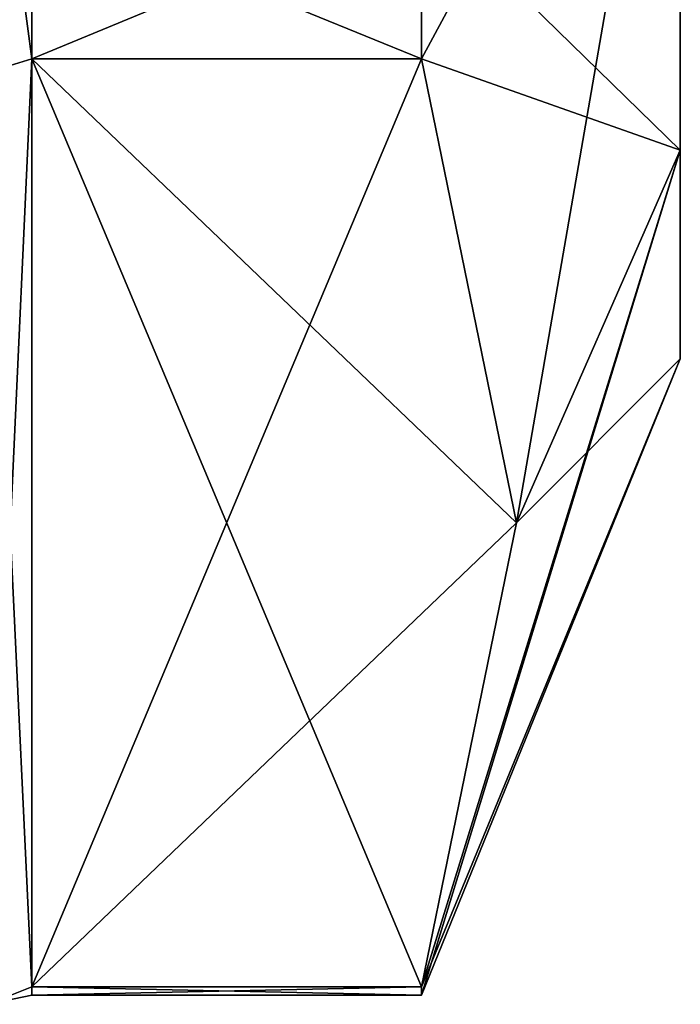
# Model space of a CAD drawing. Extents: x -23 to 470, y -1800 to 0.
# Tile 104 of 256: x 465 to 470, y -1790 to -1782. Entities that reach past the tile are written whole.
import ezdxf

# ---------------------------------------------------------------- set-up
doc = ezdxf.new("R2010")
doc.units = 0
doc.header["$LTSCALE"] = 17.087905
for name, color, linetype in [('681', 7, 'CONTINUOUS'), ('683', 7, 'CONTINUOUS'), ('684', 7, 'CONTINUOUS'), ('701', 7, 'CONTINUOUS'), ('764', 7, 'CONTINUOUS'), ('765', 7, 'CONTINUOUS'), ('854', 7, 'CONTINUOUS'), ('857', 7, 'CONTINUOUS'), ('858', 7, 'CONTINUOUS'), ('859', 7, 'CONTINUOUS')]:
    doc.layers.add(name, color=color, linetype=linetype)

msp = doc.modelspace()

# ---------------------------------------------------------------- linework, layer by layer
at = {"layer": '681', "linetype": 'CONTINUOUS'}
for points in [[(470.1, -1759.5), (470.1, -1761.1745, 6.2494), (470.1, -1784.5), (470.1, -1759.5)], [(470.1, -1761.1745, -6.2494), (470.1, -1759.5), (470.1, -1782.8255, -6.2494), (470.1, -1761.1745, -6.2494)], [(470.1, -1782.8255, -6.2494), (470.1, -1759.5), (470.1, -1784.5), (470.1, -1782.8255, -6.2494)], [(470.1, -1761.1745, 6.2494), (470.1, -1765.7506, 10.8255), (470.1, -1782.8255, 6.2494), (470.1, -1761.1745, 6.2494)], [(470.1, -1784.5), (470.1, -1761.1745, 6.2494), (470.1, -1782.8255, 6.2494), (470.1, -1784.5)], [(470.1, -1778.2494, -10.8255), (470.1, -1761.1745, -6.2494), (470.1, -1782.8255, -6.2494), (470.1, -1778.2494, -10.8255)], [(470.1, -1782.8255, 6.2494), (470.1, -1765.7506, 10.8255), (470.1, -1778.2494, 10.8255), (470.1, -1782.8255, 6.2494)]]:
    msp.add_3dface(points, dxfattribs=at)
at = {"layer": '683', "linetype": 'CONTINUOUS'}
for points in [[(464.9, -1782.093, 14.4185), (464.9, -1789.5332, 1.5315), (468.0232, -1782.093, 14.4185), (464.9, -1782.093, 14.4185)], [(468.0232, -1782.093, 14.4185), (464.9, -1789.5332, 1.5315), (468.7857, -1785.8131, 7.975), (468.0232, -1782.093, 14.4185)], [(468.7857, -1785.8131, 7.975), (464.9, -1789.5332, 1.5315), (468.0232, -1789.5332, 1.5315), (468.7857, -1785.8131, 7.975)]]:
    msp.add_3dface(points, dxfattribs=at)
at = {"layer": '684', "linetype": 'CONTINUOUS'}
for points in [[(464.9, -1789.5332, -1.5315), (464.9, -1782.093, -14.4185), (468.0232, -1789.5332, -1.5315), (464.9, -1789.5332, -1.5315)], [(468.0232, -1789.5332, -1.5315), (464.9, -1782.093, -14.4185), (468.7857, -1785.8131, -7.975), (468.0232, -1789.5332, -1.5315)], [(468.7857, -1785.8131, -7.975), (464.9, -1782.093, -14.4185), (468.0232, -1782.093, -14.4185), (468.7857, -1785.8131, -7.975)]]:
    msp.add_3dface(points, dxfattribs=at)
at = {"layer": '701', "linetype": 'CONTINUOUS'}
for points in [[(470.1, -1778.2494, -10.8255), (470.1, -1782.8255, -6.2494), (468.0232, -1780.8, -15.242), (470.1, -1778.2494, -10.8255)], [(470.1, -1778.2494, 10.8255), (468.0232, -1782.093, 14.4185), (468.7857, -1785.8131, 7.975), (470.1, -1778.2494, 10.8255)], [(468.0232, -1782.093, 14.4185), (470.1, -1778.2494, 10.8255), (468.0232, -1780.8, 15.242), (468.0232, -1782.093, 14.4185)], [(470.1, -1782.8255, 6.2494), (470.1, -1778.2494, 10.8255), (468.7857, -1785.8131, 7.975), (470.1, -1782.8255, 6.2494)], [(470.1, -1782.8255, -6.2494), (468.0232, -1782.093, -14.4185), (468.0232, -1780.8, -15.242), (470.1, -1782.8255, -6.2494)], [(470.1, -1782.8255, -6.2494), (468.7857, -1785.8131, -7.975), (468.0232, -1782.093, -14.4185), (470.1, -1782.8255, -6.2494)], [(470.1, -1784.5), (470.1, -1782.8255, 6.2494), (468.0232, -1789.6), (470.1, -1784.5)], [(470.1, -1782.8255, 6.2494), (468.7857, -1785.8131, 7.975), (468.0232, -1789.5332, 1.5315), (470.1, -1782.8255, 6.2494)], [(470.1, -1782.8255, 6.2494), (468.0232, -1789.5332, 1.5315), (468.0232, -1789.6), (470.1, -1782.8255, 6.2494)], [(470.1, -1782.8255, -6.2494), (470.1, -1784.5), (468.7857, -1785.8131, -7.975), (470.1, -1782.8255, -6.2494)], [(470.1, -1784.5), (468.0232, -1789.5332, -1.5315), (468.7857, -1785.8131, -7.975), (470.1, -1784.5)], [(468.0232, -1789.5332, -1.5315), (470.1, -1784.5), (468.0232, -1789.6), (468.0232, -1789.5332, -1.5315)]]:
    msp.add_3dface(points, dxfattribs=at)
at = {"layer": '764', "linetype": 'CONTINUOUS'}
for points in [[(464.9, -1789.5332, 1.5315), (464.9, -1782.093, 14.4185), (464.549, -1782.2017, 14.518), (464.9, -1789.5332, 1.5315)], [(464.549, -1789.6738, 1.5759), (464.9, -1789.5332, 1.5315), (464.549, -1782.2017, 14.518), (464.549, -1789.6738, 1.5759)]]:
    msp.add_3dface(points, dxfattribs=at)
at = {"layer": '765', "linetype": 'CONTINUOUS'}
for points in [[(464.9, -1782.093, -14.4185), (464.9, -1789.5332, -1.5315), (464.549, -1789.6738, -1.5759), (464.9, -1782.093, -14.4185)], [(464.549, -1782.2017, -14.518), (464.9, -1782.093, -14.4185), (464.549, -1789.6738, -1.5759), (464.549, -1782.2017, -14.518)]]:
    msp.add_3dface(points, dxfattribs=at)
at = {"layer": '854', "linetype": 'CONTINUOUS'}
for points in [[(464.9, -1782.093, 14.4185), (468.0232, -1780.8, 15.242), (464.9, -1780.7905, 15.2475), (464.9, -1782.093, 14.4185)], [(464.9, -1782.093, 14.4185), (468.0232, -1782.093, 14.4185), (468.0232, -1780.8, 15.242), (464.9, -1782.093, 14.4185)], [(468.0232, -1780.8, -15.242), (468.0232, -1782.093, -14.4185), (464.9, -1780.8189, -15.2311), (468.0232, -1780.8, -15.242)], [(468.0232, -1782.093, -14.4185), (464.9, -1782.093, -14.4185), (464.9, -1780.8189, -15.2311), (468.0232, -1782.093, -14.4185)], [(468.0232, -1789.5332, 1.5315), (464.9, -1789.5332, 1.5315), (464.9, -1789.6, -0.0102), (468.0232, -1789.5332, 1.5315)], [(468.0232, -1789.6), (468.0232, -1789.5332, 1.5315), (464.9, -1789.6, -0.0102), (468.0232, -1789.6)], [(464.9, -1789.5332, -1.5315), (468.0232, -1789.5332, -1.5315), (468.0232, -1789.6), (464.9, -1789.5332, -1.5315)], [(464.9, -1789.5332, -1.5315), (468.0232, -1789.6), (464.9, -1789.6, -0.0102), (464.9, -1789.5332, -1.5315)]]:
    msp.add_3dface(points, dxfattribs=at)
at = {"layer": '857', "linetype": 'CONTINUOUS'}
for points in [[(464.9, -1782.093, 14.4185), (464.9, -1780.7905, 15.2475), (464.549, -1779.4721, 16.094), (464.9, -1782.093, 14.4185)], [(464.549, -1782.2017, 14.518), (464.9, -1782.093, 14.4185), (464.549, -1779.4721, 16.094), (464.549, -1782.2017, 14.518)]]:
    msp.add_3dface(points, dxfattribs=at)
at = {"layer": '858', "linetype": 'CONTINUOUS'}
for points in [[(464.9, -1789.6, -0.0102), (464.9, -1789.5332, 1.5315), (464.549, -1789.6738, 1.5759), (464.9, -1789.6, -0.0102)], [(464.9, -1789.5332, -1.5315), (464.9, -1789.6, -0.0102), (464.549, -1789.6738, 1.5759), (464.9, -1789.5332, -1.5315)], [(464.549, -1789.6738, -1.5759), (464.9, -1789.5332, -1.5315), (464.549, -1789.6738, 1.5759), (464.549, -1789.6738, -1.5759)]]:
    msp.add_3dface(points, dxfattribs=at)
at = {"layer": '859', "linetype": 'CONTINUOUS'}
for points in [[(464.9, -1779.4403, -15.95), (464.9, -1780.8189, -15.2311), (464.549, -1782.2017, -14.518), (464.9, -1779.4403, -15.95)], [(464.549, -1779.4721, -16.094), (464.9, -1779.4403, -15.95), (464.549, -1782.2017, -14.518), (464.549, -1779.4721, -16.094)], [(464.9, -1780.8189, -15.2311), (464.9, -1782.093, -14.4185), (464.549, -1782.2017, -14.518), (464.9, -1780.8189, -15.2311)]]:
    msp.add_3dface(points, dxfattribs=at)

doc.saveas('drawing.dxf')
